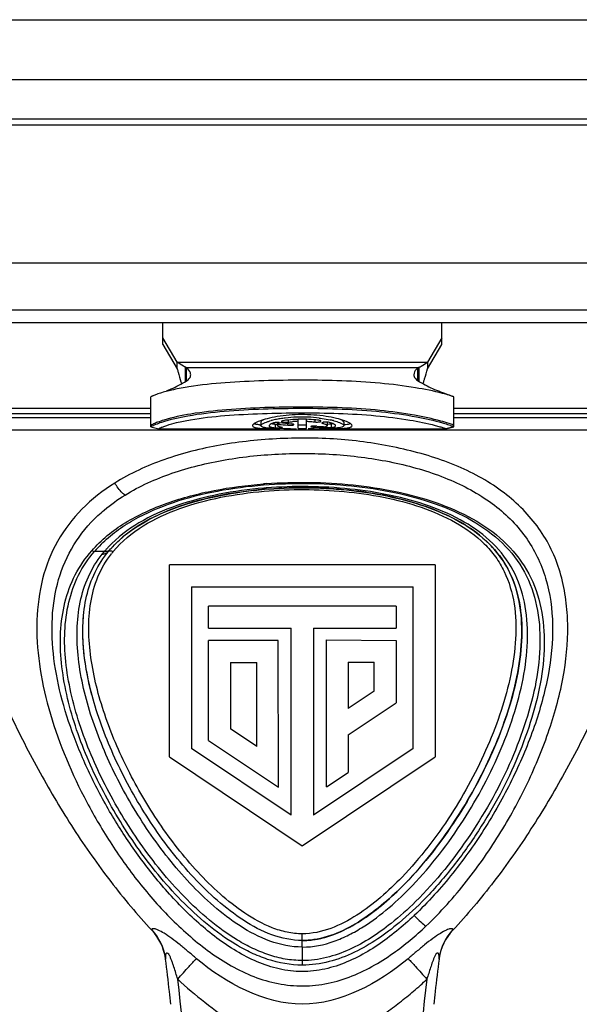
# Model space of a CAD drawing. Header units: millimetres. Extents: x 0 to 420, y 0 to 297.
# Tile 16 of 212: x 116 to 123, y 58 to 70. Entities that reach past the tile are written whole.
import ezdxf

# ---------------------------------------------------------------- set-up
doc = ezdxf.new("R2010")
doc.units = ezdxf.units.MM
doc.header["$LTSCALE"] = 23.1
doc.layers.get('0').update_dxf_attribs({"linetype": 'CONTINUOUS'})
doc.layers.add('DIM_PILOTEES', color=7, linetype='CONTINUOUS')
doc.styles.get("Standard").update_dxf_attribs({"font": 'txt', "width": 0.7})
doc.dimstyles.new('DIMSTYLE_1', dxfattribs={"dimtxt": 2.5, "dimasz": 3.5, "dimexe": 2, "dimexo": 0, "dimtad": 1, "dimlfac": 2, "dimdsep": 46, "dimtxsty": 'Standard', "dimblk": '_FILLED', "dimblk1": '_FILLED', "dimblk2": '_FILLED', "dimcen": 0.09, "dimazin": 2, "dimtp": 0.5, "dimtm": 0.5, "dimtfac": 1, "dimtofl": 0, "dimtmove": 0, "dimatfit": 3, "dimldrblk": '_FILLED', "dimfxl": 0, "dimtolj": 1, "dimarcsym": 0})

# ---------------------------------------------------------------- blocks, each defined once
blk = doc.blocks.new('_FILLED')
at = {"color": 0, "linetype": 'ByBlock'}
blk.add_solid([(0, 0), (-1, 0.1429), (-1, -0.1429)], dxfattribs=at)
blk = doc.blocks.new('*D1')
at = {"layer": 'DIM_PILOTEES', "color": 2, "linetype": 'Continuous'}
for p, q in [((43.519, 68.932), (43.519, 35.694)), ((200.519, 68.932), (200.519, 35.694)), ((43.519, 37.694), (122.019, 37.694)), ((200.519, 37.694), (122.019, 37.694))]:
    blk.add_line(p, q, dxfattribs=at)
at = {"layer": 'DIM_PILOTEES', "color": 2, "linetype": 'Continuous', "xscale": 3.5, "yscale": 3.5, "zscale": 3.5, "rotation": 180}
blk.add_blockref('_FILLED', (43.519, 37.694), dxfattribs=at)
at = {"layer": 'DIM_PILOTEES', "color": 2, "linetype": 'Continuous', "xscale": 3.5, "yscale": 3.5, "zscale": 3.5}
blk.add_blockref('_FILLED', (200.519, 37.694), dxfattribs=at)
at = {"layer": 'DIM_PILOTEES', "color": 2, "linetype": 'Continuous', "insert": (122.019, 40.819), "char_height": 2.5, "width": 7.76786, "attachment_point": 2, "line_spacing_factor": 0.9}
blk.add_mtext('{\\ftxt;\\W0.0001;\\H0.0001;\\~}{\\ftxt;\\W2.0714285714;\\H2.5; }{\\ftxt;\\W0.0001;\\H0.0001;\\~}', dxfattribs=at)

msp = doc.modelspace()

# ---------------------------------------------------------------- linework, layer by layer
at = {"color": 7, "linetype": 'Continuous'}
for p, q in [((44.519, 69.9305), (199.519, 69.9305)), ((44.519, 69.1805), (199.519, 69.1805)), ((127.094, 68.6805), (111.594, 68.6805)), ((126.9138, 68.6068), (111.7741, 68.6068)), ((111.744, 66.8805), (126.944, 66.8805)), ((111.8618, 66.2913), (126.8261, 66.2913)), ((112.0579, 66.1305), (126.63, 66.1305)), ((117.594, 65.8564), (117.594, 66.1305)), ((121.094, 65.8564), (121.094, 66.1305)), ((117.7747, 65.6334), (117.594, 65.9396)), ((117.594, 65.8564), (117.7747, 65.5502)), ((121.094, 65.9396), (120.9133, 65.6334)), ((120.9133, 65.5502), (121.094, 65.8564)), ((117.7747, 65.6334), (120.9133, 65.6334)), ((117.7747, 65.5502), (117.7747, 65.6334)), ((120.9133, 65.6334), (120.9133, 65.5502)), ((117.877, 65.3906), (117.877, 65.5706)), ((117.8924, 65.5644), (117.877, 65.5706)), ((120.7955, 65.5644), (117.8924, 65.5644)), ((117.8924, 65.4004), (117.8924, 65.5644)), ((120.811, 65.5706), (120.7955, 65.5644)), ((120.7955, 65.4004), (120.7955, 65.5644)), ((120.811, 65.3906), (120.811, 65.5706)), ((117.8307, 65.364), (117.8288, 65.3687)), ((117.444, 64.8235), (117.444, 65.1985)), ((121.244, 64.8235), (121.244, 65.1985)), ((114.5721, 65.0573), (117.444, 65.0574)), ((117.444, 64.986), (114.6221, 64.986)), ((121.244, 65.0574), (124.1159, 65.0574)), ((124.0659, 64.986), (121.244, 64.986)), ((114.6614, 64.9392), (117.444, 64.9392)), ((118.8231, 64.8798), (118.8231, 64.8368)), ((119.0027, 64.8534), (119.0027, 64.8108)), ((119.0118, 64.8526), (119.0027, 64.8534)), ((119.0315, 64.8753), (119.0315, 64.8368)), ((119.0455, 64.8509), (119.0511, 64.8536)), ((119.0511, 64.8753), (119.0511, 64.8536)), ((119.1544, 64.88), (119.1647, 64.8811)), ((119.1605, 64.8435), (119.1605, 64.8636)), ((119.1647, 64.9077), (119.1647, 64.8811)), ((119.2919, 64.8029), (119.2919, 64.9167)), ((119.3961, 64.8029), (119.3961, 64.9168)), ((119.5002, 64.9102), (119.5002, 64.8842)), ((119.5971, 64.8669), (119.6, 64.866)), ((119.6, 64.8775), (119.6, 64.866)), ((119.6565, 64.8798), (119.6565, 64.8368)), ((119.7048, 64.856), (119.7048, 64.8133)), ((119.7315, 64.8612), (119.7216, 64.8589)), ((119.8648, 64.8798), (119.8648, 64.8368)), ((121.244, 64.9392), (124.0266, 64.9392)), ((114.7198, 64.7832), (123.9682, 64.7832)), ((117.444, 64.8235), (117.544, 64.7985)), ((117.4441, 64.8234), (117.5441, 64.7984)), ((117.4618, 64.8342), (117.4758, 64.8409)), ((117.5441, 64.7984), (117.544, 64.7985)), ((117.5442, 64.7984), (117.5441, 64.7984)), ((117.5442, 64.7984), (119.053, 64.7984)), ((119.4501, 64.7986), (119.4184, 64.7986)), ((119.4921, 64.7988), (119.4501, 64.7986)), ((119.4758, 64.8307), (119.4758, 64.8202)), ((119.6337, 64.8117), (119.6337, 64.8232)), ((119.635, 64.7984), (121.1438, 64.7984)), ((121.1439, 64.7984), (121.1438, 64.7984)), ((121.1439, 64.7984), (121.2439, 64.8234)), ((121.144, 64.7985), (121.1439, 64.7984)), ((121.244, 64.8235), (121.144, 64.7985)), ((116.8615, 63.2596), (116.7364, 63.2592)), ((116.8341, 63.2262), (116.8615, 63.2596)), ((116.9129, 63.2598), (116.9391, 63.2903)), ((121.0112, 63.0905), (117.6767, 63.0905)), ((117.6768, 60.682), (117.6767, 63.0905)), ((121.0112, 63.0905), (121.0113, 60.682)), ((117.9522, 62.815), (120.7357, 62.815)), ((117.9522, 62.815), (117.9523, 60.788)), ((120.7358, 60.788), (120.7357, 62.815)), ((120.5211, 62.574), (118.1671, 62.574)), ((118.1671, 62.2983), (118.1671, 62.574)), ((120.5211, 62.574), (120.5211, 62.2985)), ((118.1671, 62.2983), (119.2038, 62.2983)), ((119.2038, 59.9509), (119.2038, 62.2983)), ((119.4845, 62.2985), (120.5211, 62.2985)), ((119.4845, 62.2985), (119.4845, 59.9511)), ((119.0404, 62.1433), (118.1671, 62.1433)), ((118.1671, 60.8887), (118.1671, 62.1433)), ((119.047, 60.3002), (119.0404, 62.1433)), ((119.6479, 62.1485), (120.5211, 62.1433)), ((119.6479, 60.3054), (119.6479, 62.1485)), ((120.5211, 62.1433), (120.5211, 61.3615)), ((118.4438, 61.8678), (118.4411, 61.0345)), ((118.4438, 61.8678), (118.7714, 61.8678)), ((118.7714, 60.8136), (118.7714, 61.8678)), ((119.9179, 61.8704), (120.2455, 61.8704)), ((119.9179, 61.8704), (119.9179, 61.2877)), ((120.2455, 61.5068), (120.2455, 61.8704)), ((120.2455, 61.5068), (119.9179, 61.2877)), ((119.9179, 60.958), (120.5211, 61.3615)), ((118.7714, 60.8136), (118.4411, 61.0345)), ((119.9179, 60.958), (119.9179, 60.486)), ((119.2038, 59.9509), (117.9523, 60.788)), ((118.1671, 60.8887), (119.047, 60.3002)), ((120.7358, 60.788), (119.4845, 59.9511)), ((117.6768, 60.682), (119.344, 59.5668)), ((119.344, 59.5668), (121.0113, 60.682)), ((119.6479, 60.3054), (119.9179, 60.486)), ((120.6636, 59.124), (120.66, 59.1204)), ((120.6636, 59.124), (120.6601, 59.1203)), ((117.4556, 58.5144), (117.4575, 58.5059)), ((119.344, 58.2952), (119.344, 58.462)), ((121.2305, 58.5059), (121.2324, 58.5144)), ((119.344, 58.2952), (119.344, 58.0691)), ((117.6262, 58.1546), (117.6274, 58.1451)), ((117.6262, 58.1546), (117.6273, 58.1451)), ((121.0606, 58.1451), (121.0619, 58.1546)), ((121.0607, 58.1451), (121.0618, 58.1546))]:
    msp.add_line(p, q, dxfattribs=at)
for centre, radius, start, end in [((120.0081, 66.2715), 2.359, 201.99429, 202.50272), ((118.5557, 66.3227), 2.4932, 337.38832, 337.59541), ((118.7472, 66.2439), 2.2862, 337.5922, 338.01605), ((119.2056, 63.9336), 0.9992, 103.38807, 104.63864), ((119.2394, 63.7909), 1.1459, 101.74253, 103.38167), ((119.2791, 63.5995), 1.3413, 99.14801, 101.73975), ((119.3139, 63.3918), 1.5519, 96.77044, 99.19412), ((119.3384, 63.1834), 1.7617, 92.1711, 96.76448), ((119.3394, 63.5928), 1.3003, 92.0954, 95.02095), ((119.3437, 63.2693), 1.6485, 91.8064, 92.64372), ((119.344, 63.0786), 1.8667, 87.77219, 92.21991), ((119.3439, 63.2581), 1.6597, 88.58999, 91.80181), ((119.3439, 63.2527), 1.6651, 88.20342, 88.59476), ((119.347, 63.1505), 1.7947, 83.33874, 87.77997), ((119.464, 63.8592), 1.0758, 75.42692, 77.68082), ((119.6486, 64.2759), 0.6611, 69.2132, 70.24946), ((117.7943, 64.1565), 0.7549, 113.70538, 114.95255), ((118.8873, 65.662), 0.8181, 264.48838, 265.43213), ((119.1322, 68.6702), 3.8707, 268.07632, 268.95418), ((119.0454, 65.5013), 0.6922, 269.17196, 270.24446), ((119.3021, 93.0148), 28.2163, 269.78427, 269.93399), ((119.4467, 77.459), 12.6603, 270.20536, 270.5185), ((119.5062, 71.3493), 6.5503, 270.48232, 271.05258), ((119.5656, 68.2877), 3.4881, 270.99972, 271.97393), ((119.6531, 65.2253), 0.414, 267.30316, 267.67324), ((119.6563, 65.3047), 0.4935, 267.68307, 268.44162), ((120.7183, 63.4765), 1.4471, 70.52437, 70.64149), ((119.3302, 58.5324), 5.5249, 94.96925, 95.12081), ((119.3332, 58.486), 5.5714, 94.83396, 94.95926), ((119.3312, 58.5208), 5.5366, 94.84399, 94.96927), ((119.3322, 58.0715), 6.0541, 94.17714, 94.50745), ((119.3286, 58.4656), 5.6071, 94.48419, 94.77379), ((119.3357, 58.4565), 5.601, 94.23667, 94.83372), ((119.3335, 58.4934), 5.5641, 94.24254, 94.8436), ((117.9854, 62.1877), 1.6456, 135.09885, 139.3728), ((117.9869, 62.303), 1.477, 138.26518, 139.63573), ((118.0076, 62.2845), 1.5048, 136.74306, 138.26462), ((117.9257, 62.4692), 1.238, 140.47844, 142.10842), ((117.4615, 62.1921), 4.4348, 316.2245, 316.53207), ((116.987, 58.0712), 0.6446, 7.43742, 43.40525), ((116.9828, 58.0614), 0.65, 8.24562, 43.12042), ((121.7011, 58.0712), 0.6446, 136.59494, 172.56201), ((121.7052, 58.0614), 0.65, 136.87973, 171.7546), ((119.343, 59.3675), 0.9897, 270.05647, 276.40495), ((119.3373, 59.4268), 1.0493, 276.35686, 278.45289), ((116.9963, 58.0631), 0.6364, 7.40401, 8.26759), ((91.8033, 54.7914), 26.041, 6.49719, 7.39937), ((146.8837, 54.7916), 26.0399, 172.60081, 173.50302), ((121.6917, 58.0631), 0.6364, 171.73263, 172.59618), ((92.4069, 54.7964), 25.5623, 1.94835, 6.95845), ((146.297, 54.7952), 25.5783, 173.0453, 178.0502), ((91.8009, 54.7911), 26.0433, 6.14193, 6.49722), ((146.887, 54.7912), 26.0433, 173.50298, 173.8584)]:
    msp.add_arc(centre, radius, start, end, dxfattribs=at)
for centre, start_param, end_param in [((120.1978, 68.7984), -1.7370808, -1.7210918), ((120.4062, 68.7984), -1.767185, -1.7439433), ((120.1978, 68.7984), -1.675202, -1.6523167), ((120.4062, 68.7984), -1.6979072, -1.6820654)]:
    msp.add_ellipse(centre, major_axis=(6.9282, 0), ratio=0.5773503, start_param=start_param, end_param=end_param, dxfattribs=at)
for points, knots in [([(117.877, 65.5706), (117.8683, 65.5743), (117.8321, 65.5918), (117.7992, 65.6151), (117.7747, 65.6334)], [0, 0, 0, 0, 0.2357856, 1, 1, 1, 1]), ([(120.811, 65.5706), (120.8197, 65.5743), (120.8558, 65.5918), (120.8887, 65.6151), (120.9133, 65.6334)], [0, 0, 0, 0, 0.2357862, 1, 1, 1, 1]), ([(117.7747, 65.5502), (117.7785, 65.536), (117.7932, 65.4818), (117.8086, 65.4277), (117.8209, 65.3881)], [0, 0, 0, 0, 0.2615003, 1, 1, 1, 1]), ([(117.8875, 65.3968), (117.9034, 65.4065), (117.931, 65.4274), (117.944, 65.4613), (117.944, 65.4762)], [0, 0, 0, 0, 0.5543014, 1, 1, 1, 1]), ([(117.944, 65.4762), (117.944, 65.4836), (117.9381, 65.5183), (117.9132, 65.5465), (117.8924, 65.5644)], [0, 0, 0, 0, 0.2110204, 1, 1, 1, 1]), ([(120.7955, 65.5644), (120.7876, 65.5576), (120.763, 65.5339), (120.744, 65.5004), (120.744, 65.4762)], [0, 0, 0, 0, 0.301582, 1, 1, 1, 1]), ([(120.744, 65.4762), (120.744, 65.4613), (120.7569, 65.4274), (120.7845, 65.4065), (120.8005, 65.3968)], [0, 0, 0, 0, 0.4456986, 1, 1, 1, 1]), ([(120.8671, 65.3881), (120.871, 65.4008), (120.8872, 65.4546), (120.9021, 65.5088), (120.9133, 65.5502)], [0, 0, 0, 0, 0.2367135, 1, 1, 1, 1]), ([(121.1028, 65.2421), (120.9909, 65.2712), (120.7309, 65.323), (120.3087, 65.3754), (119.8365, 65.4027), (119.3498, 65.4095), (118.8622, 65.4031), (118.3855, 65.3796), (118.0071, 65.3414), (117.7415, 65.2934), (117.6279, 65.2651), (117.579, 65.2504)], [0, 0, 0, 0, 0.0977356, 0.2238884, 0.3595693, 0.4975106, 0.6354955, 0.771925, 0.9010896, 0.9567878, 1, 1, 1, 1]), ([(117.6366, 65.2732), (117.6577, 65.2812), (117.7442, 65.3163), (117.827, 65.36), (117.8875, 65.3968)], [0, 0, 0, 0, 0.2417347, 1, 1, 1, 1]), ([(120.8005, 65.3968), (120.8211, 65.3843), (120.9018, 65.3374), (120.9866, 65.2976), (121.0513, 65.2732)], [0, 0, 0, 0, 0.2588709, 1, 1, 1, 1]), ([(117.579, 65.2504), (117.5577, 65.244), (117.5284, 65.2346), (117.4936, 65.2215), (117.475, 65.2141), (117.4616, 65.2079), (117.4517, 65.2036), (117.4473, 65.2004), (117.444, 65.1992), (117.444, 65.1985)], [0, 0, 0, 0, 0.4611728, 0.6341913, 0.7708043, 0.8732038, 0.943868, 0.98529, 1, 1, 1, 1]), ([(121.0513, 65.2732), (121.0684, 65.2668), (121.1214, 65.2466), (121.174, 65.2255), (121.2097, 65.2112)], [0, 0, 0, 0, 0.3214378, 1, 1, 1, 1]), ([(121.2089, 65.2116), (121.2023, 65.2137), (121.1672, 65.2248), (121.1317, 65.2346), (121.1028, 65.2421)], [0, 0, 0, 0, 0.1874914, 1, 1, 1, 1]), ([(121.244, 65.1985), (121.244, 65.1987), (121.243, 65.1991), (121.2417, 65.1999), (121.2389, 65.201), (121.2332, 65.2033), (121.223, 65.2069), (121.2142, 65.2099), (121.2089, 65.2116)], [0, 0, 0, 0, 0.0177699, 0.0642328, 0.1407353, 0.2481744, 0.5586344, 1, 1, 1, 1]), ([(117.58, 64.8814), (117.6872, 64.917), (117.9478, 64.9748), (118.3747, 65.0239), (118.8569, 65.0505), (119.5148, 65.0599), (120.1589, 65.0415), (120.7419, 64.9598), (120.9958, 64.9028), (121.1027, 64.872)], [0, 0, 0, 0, 0.095412, 0.2245558, 0.3628601, 0.5031544, 0.7805711, 0.9059768, 1, 1, 1, 1]), ([(121.0818, 64.8949), (120.9733, 64.9249), (120.7202, 64.9795), (120.3064, 65.0355), (119.8406, 65.0653), (119.3582, 65.0731), (118.8747, 65.0661), (118.4027, 65.0414), (117.9785, 64.9951), (117.7164, 64.9409), (117.6056, 64.9066)], [0, 0, 0, 0, 0.0963844, 0.2214704, 0.3573864, 0.4959759, 0.6346557, 0.7715722, 0.9006606, 1, 1, 1, 1]), ([(117.6439, 64.8409), (117.6842, 64.8544), (117.7823, 64.8815), (118.0246, 64.9293), (118.3842, 64.9682), (118.8449, 64.9928), (119.3204, 65.0002), (119.7955, 64.9942), (120.2544, 64.9685), (120.6595, 64.9181), (120.9066, 64.8686), (121.0109, 64.8409)], [0, 0, 0, 0, 0.0376194, 0.0898778, 0.2183853, 0.3571372, 0.4980813, 0.6390673, 0.7774239, 0.9045083, 1, 1, 1, 1]), ([(117.6056, 64.9066), (117.5797, 64.8985), (117.537, 64.8841), (117.4897, 64.8651), (117.4648, 64.8531), (117.4543, 64.8472), (117.448, 64.8434), (117.4451, 64.8414), (117.444, 64.841)], [0, 0, 0, 0, 0.4655151, 0.7740644, 0.8729061, 0.9397914, 0.9803514, 1, 1, 1, 1]), ([(117.4908, 64.8476), (117.4965, 64.8502), (117.5258, 64.8626), (117.5558, 64.8734), (117.58, 64.8814)], [0, 0, 0, 0, 0.1969983, 1, 1, 1, 1]), ([(118.8051, 64.8941), (118.783, 64.8857), (118.754, 64.8734), (118.7256, 64.8524), (118.719, 64.8414), (118.719, 64.8368)], [0, 0, 0, 0, 0.6684807, 0.8715643, 1, 1, 1, 1]), ([(118.7701, 64.8527), (118.7669, 64.8533), (118.756, 64.8554), (118.7452, 64.8583), (118.7379, 64.8613)], [0, 0, 0, 0, 0.2898792, 1, 1, 1, 1]), ([(119.872, 64.8981), (119.839, 64.91), (119.763, 64.9315), (119.5841, 64.9662), (119.3342, 64.9834), (119.0855, 64.9639), (118.9102, 64.9279), (118.8367, 64.9061), (118.8051, 64.8941)], [0, 0, 0, 0, 0.097098, 0.2183739, 0.5044573, 0.7880516, 0.9065002, 1, 1, 1, 1]), ([(118.864, 64.9137), (118.8533, 64.9087), (118.8379, 64.9012), (118.8231, 64.8861), (118.8231, 64.8798)], [0, 0, 0, 0, 0.6499087, 1, 1, 1, 1]), ([(118.8231, 64.8368), (118.8231, 64.8411), (118.8303, 64.8515), (118.8596, 64.8703), (118.8892, 64.8812), (118.9118, 64.8884)], [0, 0, 0, 0, 0.1219959, 0.3234163, 1, 1, 1, 1]), ([(118.9118, 64.8884), (118.9151, 64.8895), (118.9287, 64.8937), (118.9425, 64.8976), (118.9531, 64.9004)], [0, 0, 0, 0, 0.2355126, 1, 1, 1, 1]), ([(118.9831, 64.8716), (118.9688, 64.8667), (118.9501, 64.8596), (118.9315, 64.8468), (118.9273, 64.8398), (118.9273, 64.8368)], [0, 0, 0, 0, 0.6691325, 0.8709002, 1, 1, 1, 1]), ([(118.98, 64.8564), (118.9784, 64.8567), (118.9721, 64.8578), (118.9659, 64.859), (118.9614, 64.86)], [0, 0, 0, 0, 0.268102, 1, 1, 1, 1]), ([(119.0027, 64.8534), (119.0007, 64.8536), (118.9931, 64.8545), (118.9856, 64.8556), (118.98, 64.8564)], [0, 0, 0, 0, 0.2645921, 1, 1, 1, 1]), ([(119.0315, 64.8767), (119.0222, 64.8768), (119.0059, 64.8761), (118.9897, 64.8738), (118.9831, 64.8716)], [0, 0, 0, 0, 0.5740363, 1, 1, 1, 1]), ([(119.0543, 64.8753), (119.0525, 64.8755), (119.0449, 64.8763), (119.0373, 64.8766), (119.0315, 64.8767)], [0, 0, 0, 0, 0.2345812, 1, 1, 1, 1]), ([(119.105, 64.8997), (119.0994, 64.8988), (119.0924, 64.8975), (119.0828, 64.8928), (119.0828, 64.8902)], [0, 0, 0, 0, 0.681245, 1, 1, 1, 1]), ([(119.0828, 64.8902), (119.0828, 64.887), (119.0955, 64.8823), (119.1038, 64.8811), (119.1108, 64.8804)], [0, 0, 0, 0, 0.3114153, 1, 1, 1, 1]), ([(119.2677, 64.916), (119.2532, 64.9153), (119.1988, 64.9121), (119.1445, 64.9061), (119.105, 64.8997)], [0, 0, 0, 0, 0.2652546, 1, 1, 1, 1]), ([(119.1108, 64.8804), (119.1125, 64.8802), (119.1197, 64.8795), (119.1269, 64.8792), (119.1324, 64.8792)], [0, 0, 0, 0, 0.2376223, 1, 1, 1, 1]), ([(119.1647, 64.8811), (119.1696, 64.8818), (119.1898, 64.8846), (119.2101, 64.8867), (119.2256, 64.8881)], [0, 0, 0, 0, 0.2384223, 1, 1, 1, 1]), ([(119.2386, 64.8506), (119.2386, 64.8515), (119.2359, 64.8536), (119.2275, 64.8563), (119.219, 64.8576), (119.2126, 64.8582)], [0, 0, 0, 0, 0.1023336, 0.3031529, 1, 1, 1, 1]), ([(119.5523, 64.9042), (119.5401, 64.9059), (119.4882, 64.9122), (119.436, 64.9157), (119.3961, 64.9169)], [0, 0, 0, 0, 0.2360431, 1, 1, 1, 1]), ([(119.3961, 64.8922), (119.4051, 64.8919), (119.4399, 64.8902), (119.4746, 64.8873), (119.5002, 64.8842)], [0, 0, 0, 0, 0.2609485, 1, 1, 1, 1]), ([(119.5002, 64.8842), (119.5079, 64.8832), (119.5237, 64.8824), (119.5462, 64.8831), (119.5639, 64.8858), (119.5744, 64.8888), (119.5771, 64.8915)], [0, 0, 0, 0, 0.2993419, 0.6059191, 0.8542413, 1, 1, 1, 1]), ([(119.5663, 64.9015), (119.5652, 64.9018), (119.5606, 64.9029), (119.556, 64.9037), (119.5523, 64.9042)], [0, 0, 0, 0, 0.2235068, 1, 1, 1, 1]), ([(119.5552, 64.9331), (119.5676, 64.9316), (119.614, 64.9256), (119.6601, 64.9176), (119.6935, 64.9102)], [0, 0, 0, 0, 0.267938, 1, 1, 1, 1]), ([(119.5784, 64.8939), (119.5784, 64.8956), (119.5738, 64.8994), (119.5694, 64.9006), (119.5663, 64.9015)], [0, 0, 0, 0, 0.3439911, 1, 1, 1, 1]), ([(119.5906, 64.8717), (119.5906, 64.8713), (119.5917, 64.8685), (119.5949, 64.8676), (119.5971, 64.8669)], [0, 0, 0, 0, 0.1586481, 1, 1, 1, 1]), ([(119.6853, 64.8776), (119.6779, 64.8797), (119.6607, 64.8819), (119.6345, 64.8827), (119.6112, 64.8802), (119.5968, 64.8775), (119.5925, 64.8744)], [0, 0, 0, 0, 0.2437224, 0.5521032, 0.831256, 1, 1, 1, 1]), ([(119.6, 64.866), (119.6029, 64.8652), (119.6134, 64.8623), (119.6237, 64.859), (119.631, 64.8561)], [0, 0, 0, 0, 0.2803855, 1, 1, 1, 1]), ([(119.631, 64.8561), (119.632, 64.8557), (119.6357, 64.8541), (119.6394, 64.8524), (119.642, 64.8511)], [0, 0, 0, 0, 0.2715286, 1, 1, 1, 1]), ([(119.7048, 64.856), (119.7023, 64.8556), (119.6884, 64.8541), (119.6745, 64.8538), (119.6631, 64.8538)], [0, 0, 0, 0, 0.1846466, 1, 1, 1, 1]), ([(119.7606, 64.8368), (119.7606, 64.8404), (119.7545, 64.8489), (119.7295, 64.8637), (119.7045, 64.8721), (119.6853, 64.8776)], [0, 0, 0, 0, 0.119941, 0.320346, 1, 1, 1, 1]), ([(119.7216, 64.8589), (119.7203, 64.8587), (119.7147, 64.8576), (119.7091, 64.8566), (119.7048, 64.856)], [0, 0, 0, 0, 0.2351033, 1, 1, 1, 1]), ([(119.7347, 64.9004), (119.7383, 64.8994), (119.7522, 64.8957), (119.766, 64.8917), (119.7761, 64.8884)], [0, 0, 0, 0, 0.2643189, 1, 1, 1, 1]), ([(119.7761, 64.8884), (119.7987, 64.8812), (119.8283, 64.8703), (119.8576, 64.8515), (119.8648, 64.8411), (119.8648, 64.8368)], [0, 0, 0, 0, 0.6766119, 0.8780197, 1, 1, 1, 1]), ([(119.8648, 64.8798), (119.8648, 64.8861), (119.8501, 64.9011), (119.8347, 64.9087), (119.824, 64.9136)], [0, 0, 0, 0, 0.3502431, 1, 1, 1, 1]), ([(119.969, 64.8368), (119.969, 64.8414), (119.9624, 64.8524), (119.9341, 64.8733), (119.9053, 64.8856), (119.8832, 64.894)], [0, 0, 0, 0, 0.1285665, 0.3316635, 1, 1, 1, 1]), ([(119.9501, 64.8613), (119.9479, 64.8604), (119.9374, 64.8566), (119.9264, 64.8543), (119.9178, 64.8527)], [0, 0, 0, 0, 0.2104986, 1, 1, 1, 1]), ([(121.2352, 64.845), (121.2188, 64.8522), (121.1679, 64.87), (121.1164, 64.8853), (121.0818, 64.8949)], [0, 0, 0, 0, 0.3326353, 1, 1, 1, 1]), ([(121.1027, 64.872), (121.1124, 64.8692), (121.1443, 64.8598), (121.176, 64.8495), (121.1979, 64.8418)], [0, 0, 0, 0, 0.3011867, 1, 1, 1, 1]), ([(114.7198, 64.7832), (114.7232, 64.6067), (114.746, 64.2656), (114.8236, 63.7723), (114.9266, 63.3077), (115.085, 62.7215), (115.3224, 62.0241), (115.6604, 61.2305), (116.0432, 60.4828), (116.4639, 59.7751), (116.93, 59.1117), (117.2753, 58.7004), (117.4575, 58.5059)], [0, 0, 0, 0, 0.0759553, 0.1468418, 0.2147054, 0.2806206, 0.4080982, 0.531323, 0.6514609, 0.7693225, 0.8853106, 1, 1, 1, 1]), ([(117.444, 64.8235), (117.444, 64.824), (117.4459, 64.825), (117.4487, 64.8273), (117.4546, 64.8304), (117.4591, 64.8328), (117.4618, 64.8342)], [0, 0, 0, 0, 0.0702821, 0.2553459, 0.5624969, 1, 1, 1, 1]), ([(117.544, 64.7985), (117.544, 64.7991), (117.5468, 64.8), (117.55, 64.8025), (117.557, 64.8062), (117.5665, 64.8112), (117.58, 64.8171), (117.606, 64.8277), (117.6279, 64.8355), (117.6439, 64.8409)], [0, 0, 0, 0, 0.0169875, 0.0605786, 0.1286494, 0.2263137, 0.36053, 0.5337111, 1, 1, 1, 1]), ([(118.719, 64.8368), (118.719, 64.8315), (118.7267, 64.8232), (118.74, 64.8174), (118.7635, 64.8105), (118.8031, 64.8051), (118.8376, 64.8026), (118.8574, 64.8017)], [0, 0, 0, 0, 0.1077319, 0.1913162, 0.3004259, 0.5982878, 1, 1, 1, 1]), ([(118.8087, 64.8476), (118.8052, 64.848), (118.7922, 64.8493), (118.7794, 64.8511), (118.7701, 64.8527)], [0, 0, 0, 0, 0.2737708, 1, 1, 1, 1]), ([(118.9059, 64.8076), (118.894, 64.8089), (118.8725, 64.8119), (118.8455, 64.8175), (118.8231, 64.8277), (118.8231, 64.8368)], [0, 0, 0, 0, 0.3990877, 0.6956676, 1, 1, 1, 1]), ([(118.8574, 64.8017), (118.8701, 64.801), (118.9278, 64.7988), (118.9856, 64.7985), (119.0307, 64.7984)], [0, 0, 0, 0, 0.2193788, 1, 1, 1, 1]), ([(119.0023, 64.8016), (118.9933, 64.8019), (118.9611, 64.8032), (118.929, 64.8052), (118.9059, 64.8076)], [0, 0, 0, 0, 0.2798534, 1, 1, 1, 1]), ([(118.9273, 64.8368), (118.9273, 64.8336), (118.9334, 64.8259), (118.9491, 64.8202), (118.9729, 64.8144), (118.9918, 64.812), (119.0027, 64.8108)], [0, 0, 0, 0, 0.11589, 0.3097524, 0.604398, 1, 1, 1, 1]), ([(119.0027, 64.8108), (119.0048, 64.8105), (119.0157, 64.8096), (119.0266, 64.8093), (119.0354, 64.8092)], [0, 0, 0, 0, 0.1978696, 1, 1, 1, 1]), ([(119.0314, 64.8518), (119.0296, 64.8519), (119.0231, 64.852), (119.0166, 64.8523), (119.0118, 64.8526)], [0, 0, 0, 0, 0.2692993, 1, 1, 1, 1]), ([(119.0315, 64.8368), (119.0315, 64.8394), (119.0359, 64.8456), (119.0418, 64.8489), (119.0455, 64.8509)], [0, 0, 0, 0, 0.3762119, 1, 1, 1, 1]), ([(119.088, 64.8159), (119.0738, 64.8178), (119.0564, 64.8198), (119.0315, 64.8306), (119.0315, 64.8368)], [0, 0, 0, 0, 0.6967028, 1, 1, 1, 1]), ([(119.0483, 64.8091), (119.0515, 64.8091), (119.063, 64.8092), (119.0745, 64.8096), (119.0828, 64.8103)], [0, 0, 0, 0, 0.277578, 1, 1, 1, 1]), ([(119.1958, 64.7988), (119.1841, 64.7988), (119.1394, 64.799), (119.0946, 64.7995), (119.0616, 64.8001)], [0, 0, 0, 0, 0.2616967, 1, 1, 1, 1]), ([(119.0828, 64.8103), (119.0842, 64.8104), (119.0884, 64.8108), (119.0927, 64.8112), (119.0955, 64.8121)], [0, 0, 0, 0, 0.329409, 1, 1, 1, 1]), ([(119.0974, 64.8132), (119.0974, 64.8141), (119.0928, 64.815), (119.0903, 64.8156), (119.088, 64.8159)], [0, 0, 0, 0, 0.2766339, 1, 1, 1, 1]), ([(119.0955, 64.8121), (119.096, 64.8122), (119.0967, 64.8124), (119.0974, 64.813), (119.0974, 64.8132)], [0, 0, 0, 0, 0.6660923, 1, 1, 1, 1]), ([(119.1605, 64.8435), (119.1682, 64.8428), (119.184, 64.8422), (119.2063, 64.8427), (119.224, 64.8448), (119.2344, 64.8466), (119.2374, 64.8488)], [0, 0, 0, 0, 0.3008276, 0.6090536, 0.8583118, 1, 1, 1, 1]), ([(119.2374, 64.8488), (119.2377, 64.8491), (119.2383, 64.8496), (119.2386, 64.8503), (119.2386, 64.8506)], [0, 0, 0, 0, 0.570705, 1, 1, 1, 1]), ([(119.3961, 64.8454), (119.3961, 64.845), (119.3941, 64.8449), (119.3917, 64.8444), (119.3866, 64.8441), (119.3774, 64.8436), (119.3629, 64.8434), (119.344, 64.8432), (119.3251, 64.8434), (119.3105, 64.8436), (119.3013, 64.8441), (119.2963, 64.8444), (119.2939, 64.8449), (119.2919, 64.845), (119.2919, 64.8454)], [0, 0, 0, 0, 0.0106722, 0.0393503, 0.0855119, 0.1474536, 0.3091793, 0.4999958, 0.6908117, 0.8525356, 0.9144798, 0.9606442, 0.9893259, 1, 1, 1, 1]), ([(119.2919, 64.8029), (119.2919, 64.8025), (119.2939, 64.8023), (119.2963, 64.8018), (119.3013, 64.8016), (119.3105, 64.8011), (119.3251, 64.8008), (119.344, 64.8007), (119.3629, 64.8008), (119.3774, 64.8011), (119.3866, 64.8016), (119.3917, 64.8018), (119.3941, 64.8023), (119.3961, 64.8025), (119.3961, 64.8029)], [0, 0, 0, 0, 0.0106672, 0.0393596, 0.0854992, 0.1473884, 0.3091151, 0.4999667, 0.6908164, 0.8525634, 0.9144884, 0.9606456, 0.9893361, 1, 1, 1, 1]), ([(119.5279, 64.8307), (119.5192, 64.8313), (119.5018, 64.8318), (119.4807, 64.8312), (119.4658, 64.8298), (119.4574, 64.8285), (119.4528, 64.8274), (119.4497, 64.826), (119.4497, 64.8252)], [0, 0, 0, 0, 0.3301845, 0.6598191, 0.7964197, 0.901828, 0.9699785, 1, 1, 1, 1]), ([(119.4497, 64.8252), (119.4497, 64.8244), (119.4528, 64.823), (119.4575, 64.822), (119.4659, 64.8209), (119.4722, 64.8204), (119.4758, 64.8202)], [0, 0, 0, 0, 0.0877565, 0.2870342, 0.5971671, 1, 1, 1, 1]), ([(119.6565, 64.8368), (119.6565, 64.8339), (119.6497, 64.8269), (119.642, 64.8247), (119.6369, 64.8232)], [0, 0, 0, 0, 0.355635, 1, 1, 1, 1]), ([(119.642, 64.8511), (119.6435, 64.8503), (119.6482, 64.8477), (119.6527, 64.8445), (119.6548, 64.8414)], [0, 0, 0, 0, 0.3117866, 1, 1, 1, 1]), ([(119.7048, 64.8133), (119.696, 64.812), (119.6752, 64.8112), (119.6546, 64.811), (119.6429, 64.8114)], [0, 0, 0, 0, 0.4329181, 1, 1, 1, 1]), ([(119.6572, 64.7984), (119.6733, 64.7985), (119.7311, 64.7987), (119.7889, 64.7996), (119.8306, 64.8017)], [0, 0, 0, 0, 0.2782345, 1, 1, 1, 1]), ([(119.7642, 64.806), (119.7583, 64.8055), (119.7322, 64.8035), (119.706, 64.8023), (119.6858, 64.8016)], [0, 0, 0, 0, 0.2271402, 1, 1, 1, 1]), ([(119.7048, 64.8133), (119.7129, 64.8145), (119.7274, 64.8172), (119.7461, 64.8222), (119.7606, 64.8303), (119.7606, 64.8368)], [0, 0, 0, 0, 0.3931198, 0.6866892, 1, 1, 1, 1]), ([(119.8648, 64.8368), (119.8648, 64.8327), (119.8594, 64.8262), (119.8496, 64.8212), (119.8327, 64.8152), (119.8038, 64.8099), (119.7786, 64.8072), (119.7642, 64.806)], [0, 0, 0, 0, 0.1128899, 0.1974188, 0.3064106, 0.6019726, 1, 1, 1, 1]), ([(119.8306, 64.8017), (119.8504, 64.8026), (119.8849, 64.8051), (119.9245, 64.8105), (119.9479, 64.8174), (119.9613, 64.8232), (119.969, 64.8315), (119.969, 64.8368)], [0, 0, 0, 0, 0.401708, 0.6995614, 0.8086696, 0.8922555, 1, 1, 1, 1]), ([(119.9178, 64.8527), (119.9141, 64.8521), (119.8976, 64.8494), (119.881, 64.8477), (119.868, 64.8466)], [0, 0, 0, 0, 0.2213085, 1, 1, 1, 1]), ([(121.0109, 64.8409), (121.031, 64.8355), (121.059, 64.8277), (121.093, 64.8174), (121.1115, 64.8114), (121.1253, 64.8064), (121.1341, 64.8029), (121.139, 64.8008), (121.1417, 64.7998), (121.1429, 64.7991), (121.144, 64.7987), (121.144, 64.7985)], [0, 0, 0, 0, 0.448049, 0.6228791, 0.7619636, 0.8657142, 0.9374248, 0.9631897, 0.9826223, 0.9950817, 1, 1, 1, 1]), ([(121.2007, 64.8408), (121.21, 64.8376), (121.2239, 64.8325), (121.2377, 64.8272), (121.2421, 64.8248)], [0, 0, 0, 0, 0.6662125, 1, 1, 1, 1]), ([(123.9682, 64.7832), (123.9648, 64.6067), (123.942, 64.2656), (123.8644, 63.7723), (123.7614, 63.3077), (123.603, 62.7215), (123.3656, 62.0241), (123.0276, 61.2306), (122.6448, 60.4828), (122.2241, 59.7751), (121.758, 59.1117), (121.4127, 58.7004), (121.2305, 58.5059)], [0, 0, 0, 0, 0.0759554, 0.1468418, 0.2147054, 0.2806206, 0.4080982, 0.531323, 0.6514609, 0.7693225, 0.8853106, 1, 1, 1, 1]), ([(121.2421, 64.8248), (121.2426, 64.8246), (121.2431, 64.8242), (121.244, 64.8237), (121.244, 64.8235)], [0, 0, 0, 0, 0.7155568, 1, 1, 1, 1]), ([(120.8954, 58.5589), (121.0793, 58.7331), (121.4168, 59.111), (121.8462, 59.7304), (122.1984, 60.3837), (122.4691, 61.056), (122.6456, 61.7329), (122.6909, 62.2979), (122.6453, 62.7294), (122.5746, 63.0355), (122.4595, 63.3235), (122.2945, 63.5843), (122.0895, 63.8192), (121.7584, 64.0987), (121.2529, 64.3711), (120.5657, 64.5692), (119.8279, 64.682), (119.068, 64.6881), (118.32, 64.6122), (117.6164, 64.4356), (117.1846, 64.2384), (116.9917, 64.1177)], [0, 0, 0, 0, 0.067313, 0.1340723, 0.1998883, 0.2641362, 0.326199, 0.3851976, 0.413484, 0.441217, 0.4684335, 0.4954551, 0.5228376, 0.5509694, 0.6102158, 0.6736867, 0.74023, 0.8079714, 0.8750506, 0.9395281, 1, 1, 1, 1]), ([(117.1199, 63.9668), (117.3034, 64.0799), (117.7144, 64.2637), (118.3827, 64.4258), (119.0928, 64.4979), (119.8135, 64.4851), (120.5147, 64.3865), (121.165, 64.1942), (121.7306, 63.8933), (122.168, 63.4665), (122.4285, 62.9259), (122.508, 62.3216), (122.4428, 61.69), (122.2654, 61.05), (121.9983, 60.4158), (121.6556, 59.7996), (121.2438, 59.2145), (120.9225, 58.8567), (120.748, 58.6914)], [0, 0, 0, 0, 0.0604457, 0.1249869, 0.1921474, 0.2600138, 0.3266019, 0.390082, 0.4492531, 0.5045043, 0.5584289, 0.6141887, 0.6732237, 0.7353328, 0.799745, 0.8657083, 0.9326249, 1, 1, 1, 1]), ([(116.9917, 64.1177), (116.8419, 64.0258), (116.57, 63.8084), (116.2525, 63.3982), (116.0639, 62.9152), (115.9972, 62.3894), (116.0322, 61.8399), (116.1962, 61.084), (116.5011, 60.344), (116.904, 59.6406), (117.2603, 59.1307), (117.6723, 58.6586), (118.0646, 58.3085), (118.4146, 58.0755), (118.6967, 57.9324), (118.9987, 57.8356), (119.3137, 57.7973), (119.6304, 57.8229), (119.9346, 57.9124), (120.2216, 58.0452), (120.3992, 58.1586), (120.4848, 58.2194)], [0, 0, 0, 0, 0.0561244, 0.1100125, 0.1638532, 0.2196469, 0.2780329, 0.3389269, 0.4660824, 0.5315991, 0.5977498, 0.6644371, 0.7313854, 0.76495, 0.7985442, 0.8321167, 0.8657099, 0.8992876, 0.9328691, 0.9664652, 1, 1, 1, 1]), ([(117.1199, 63.9668), (117.1077, 63.9754), (117.0567, 64.018), (117.0163, 64.0726), (116.9924, 64.1179)], [0, 0, 0, 0, 0.2262203, 1, 1, 1, 1]), ([(118.859, 64.0936), (119.2253, 64.1229), (119.7781, 64.1174), (120.4963, 64.0103), (121.0062, 63.8722), (121.4709, 63.6684), (121.8647, 63.3843), (122.1516, 63.0121), (122.3053, 62.5728), (122.34, 62.1016), (122.2872, 61.6155), (122.1561, 61.1268), (121.9731, 60.6402), (121.7389, 60.1637), (121.3644, 59.5496), (121.0239, 59.1215), (120.7656, 58.867)], [0, 0, 0, 0, 0.1343178, 0.2006093, 0.2650961, 0.3268328, 0.3851651, 0.4407134, 0.4958128, 0.5527157, 0.6120878, 0.6737293, 0.7371819, 0.801846, 0.8674657, 1, 1, 1, 1]), ([(118.8913, 64.1096), (119.2537, 64.136), (119.8001, 64.1288), (120.5108, 64.0222), (121.0171, 63.8864), (121.4814, 63.6864), (121.8798, 63.4083), (122.178, 63.0428), (122.3464, 62.6075), (122.3938, 62.138), (122.3516, 61.6538), (122.2306, 61.1667), (122.0545, 60.683), (121.8305, 60.2079), (121.5595, 59.7491), (121.2478, 59.3108), (121.0129, 59.0373), (120.8877, 58.9074)], [0, 0, 0, 0, 0.1336686, 0.1996734, 0.2640314, 0.3259302, 0.3847816, 0.4410722, 0.496746, 0.5538721, 0.6132362, 0.6747198, 0.7379242, 0.802345, 0.867672, 0.9336438, 1, 1, 1, 1]), ([(116.7026, 63.2687), (116.7621, 63.3364), (116.8941, 63.4644), (117.1227, 63.6255), (117.3772, 63.7591), (117.745, 63.909), (118.24, 64.038), (118.6486, 64.0905), (118.8565, 64.1069)], [0, 0, 0, 0, 0.1143717, 0.2321501, 0.3536557, 0.4783215, 0.7354717, 1, 1, 1, 1]), ([(116.8198, 63.3493), (116.8792, 63.4089), (117.0097, 63.5209), (117.3083, 63.7097), (117.7318, 63.8919), (118.2825, 64.029), (118.6648, 64.0781), (118.859, 64.0936)], [0, 0, 0, 0, 0.1141485, 0.2322013, 0.4782592, 0.7355935, 1, 1, 1, 1]), ([(118.8619, 64.0532), (118.6737, 64.0375), (118.3037, 63.9884), (117.7731, 63.8505), (117.2944, 63.6409), (117.0227, 63.4337), (116.9117, 63.3157)], [0, 0, 0, 0, 0.2665359, 0.5254604, 0.7713471, 1, 1, 1, 1]), ([(116.9707, 63.257), (117.1815, 63.5126), (117.657, 63.7738), (118.3237, 63.9493), (118.6834, 63.9991), (118.8653, 64.0148)], [0, 0, 0, 0, 0.4782874, 0.7364277, 1, 1, 1, 1]), ([(118.8516, 64.0365), (118.6848, 64.022), (118.3546, 63.9782), (117.7299, 63.8253), (117.2815, 63.6123), (117.0499, 63.4021)], [0, 0, 0, 0, 0.2595616, 0.5150123, 1, 1, 1, 1]), ([(117.0502, 63.4025), (117.2722, 63.604), (117.7076, 63.8162), (118.3266, 63.9734), (118.6647, 64.0198), (118.8371, 64.0352)], [0, 0, 0, 0, 0.4684683, 0.7295856, 1, 1, 1, 1]), ([(118.8653, 64.0148), (119.1986, 64.0436), (119.7027, 64.0421), (120.3602, 63.9485), (120.8323, 63.8263), (121.2671, 63.6416), (121.5806, 63.4184), (121.7729, 63.1953), (121.9193, 62.9491), (122.0195, 62.5985), (122.0317, 62.1573), (121.9678, 61.7076), (121.845, 61.257), (121.6155, 60.6581), (121.2266, 59.9372), (120.8243, 59.4126), (120.5949, 59.174)], [0, 0, 0, 0, 0.1325306, 0.1982801, 0.2627949, 0.3251796, 0.3845779, 0.4132075, 0.4413492, 0.497485, 0.5552646, 0.6151282, 0.6768128, 0.7399168, 0.8689003, 1, 1, 1, 1]), ([(120.7258, 59.0683), (120.9652, 59.3182), (121.3848, 59.866), (121.7867, 60.6202), (122.017, 61.2454), (122.1342, 61.7125), (122.1843, 62.174), (122.1509, 62.6186), (122.0093, 63.0309), (121.743, 63.3804), (121.3739, 63.6479), (120.9347, 63.8416), (120.4502, 63.9733), (119.7662, 64.077), (119.2394, 64.0829), (118.8902, 64.0555)], [0, 0, 0, 0, 0.1333267, 0.2639796, 0.3276667, 0.389611, 0.4490482, 0.5057565, 0.5600867, 0.6145343, 0.6721977, 0.7338371, 0.798502, 0.8650526, 1, 1, 1, 1]), ([(118.9219, 64.0422), (119.2679, 64.0678), (119.7887, 64.06), (120.4617, 63.9527), (120.9318, 63.8206), (121.35, 63.6306), (121.6946, 63.3759), (121.9418, 63.0496), (122.0763, 62.6626), (122.1115, 62.2361), (122.0657, 61.7844), (121.9535, 61.3214), (121.7283, 60.6964), (121.3322, 59.9415), (120.9173, 59.3915), (120.68, 59.1412)], [0, 0, 0, 0, 0.1367178, 0.2037444, 0.2682128, 0.3286073, 0.3838522, 0.4353295, 0.4873795, 0.5430905, 0.6027086, 0.6655657, 0.7303989, 0.8640984, 1, 1, 1, 1]), ([(120.6801, 59.1412), (120.9077, 59.3816), (121.308, 59.9071), (121.6952, 60.6285), (121.9234, 61.2274), (122.045, 61.6789), (122.1074, 62.131), (122.0929, 62.5773), (121.9896, 62.9334), (121.8404, 63.1852), (121.6459, 63.4139), (121.3306, 63.6433), (120.8941, 63.8341), (120.421, 63.9612), (119.7621, 64.0605), (119.2566, 64.067), (118.9219, 64.0422)], [0, 0, 0, 0, 0.1304481, 0.2585837, 0.3212892, 0.3826539, 0.4424545, 0.5005049, 0.5574935, 0.5861894, 0.6153027, 0.6752675, 0.7377614, 0.8021684, 0.8677504, 1, 1, 1, 1]), ([(116.7797, 63.7089), (116.8053, 63.7329), (116.9119, 63.8273), (117.0285, 63.9104), (117.1199, 63.9668)], [0, 0, 0, 0, 0.2457501, 1, 1, 1, 1]), ([(120.748, 58.6914), (120.6053, 58.5561), (120.3774, 58.3666), (120.0406, 58.1648), (119.7712, 58.0498), (119.4864, 57.9859), (119.1947, 57.9868), (118.9102, 58.0521), (118.6413, 58.168), (118.3892, 58.3199), (118.0748, 58.5568), (117.719, 58.899), (117.3433, 59.3532), (117.0139, 59.8371), (116.7313, 60.3412), (116.4988, 60.8588), (116.3233, 61.383), (116.2156, 61.9063), (116.1903, 62.419), (116.2656, 62.9079), (116.4585, 63.3529), (116.6636, 63.6003), (116.7797, 63.7089)], [0, 0, 0, 0, 0.0665047, 0.0996144, 0.1325021, 0.1651344, 0.1976337, 0.2302597, 0.263154, 0.2962771, 0.3295399, 0.3961455, 0.4626111, 0.5286018, 0.5938039, 0.6578286, 0.7202061, 0.7804025, 0.837962, 0.8928973, 0.9462241, 1, 1, 1, 1]), ([(116.9391, 63.2903), (116.9477, 63.3), (116.9831, 63.3389), (117.0208, 63.3758), (117.0502, 63.4025)], [0, 0, 0, 0, 0.2463363, 1, 1, 1, 1]), ([(119.344, 58.0691), (119.197, 58.0691), (118.9749, 58.1088), (118.7024, 58.2206), (118.4427, 58.3601), (118.1437, 58.5761), (117.7149, 58.9754), (117.254, 59.5407), (116.8085, 60.2788), (116.5292, 60.9299), (116.3817, 61.4611), (116.3144, 61.855), (116.3004, 62.2438), (116.353, 62.6193), (116.4801, 62.9714), (116.6214, 63.1762), (116.7026, 63.2687)], [0, 0, 0, 0, 0.0662728, 0.0995125, 0.1327155, 0.1989876, 0.2651197, 0.3965312, 0.526277, 0.6529059, 0.7144922, 0.7745198, 0.8327197, 0.8891958, 0.9444996, 1, 1, 1, 1]), ([(119.344, 58.1268), (119.2727, 58.1268), (119.1295, 58.139), (118.9209, 58.1937), (118.7209, 58.2757), (118.4666, 58.4134), (118.1735, 58.6278), (117.8557, 58.9244), (117.5675, 59.249), (117.2221, 59.7074), (116.857, 60.3148), (116.5812, 60.9587), (116.4364, 61.4834), (116.3675, 61.871), (116.3535, 62.2529), (116.4021, 62.6211), (116.5224, 62.9666), (116.6582, 63.168), (116.7364, 63.2592)], [0, 0, 0, 0, 0.0326727, 0.0654474, 0.0984052, 0.1314573, 0.1977113, 0.2640597, 0.3302838, 0.3962829, 0.5267582, 0.6539486, 0.7157248, 0.7757914, 0.8338983, 0.8900881, 0.9449762, 1, 1, 1, 1]), ([(119.344, 58.3777), (119.215, 58.3777), (118.9514, 58.4335), (118.597, 58.6241), (118.2726, 58.8749), (117.9772, 59.165), (117.7082, 59.4811), (117.3854, 59.9269), (117.0445, 60.5157), (116.7431, 61.2507), (116.5999, 61.8769), (116.5829, 62.3605), (116.625, 62.6957), (116.7311, 63.0018), (116.8464, 63.1799), (116.9129, 63.2598)], [0, 0, 0, 0, 0.0630327, 0.1284773, 0.1953627, 0.2628249, 0.3304289, 0.3979529, 0.5316165, 0.6617495, 0.7850775, 0.8429998, 0.8975044, 0.9492012, 1, 1, 1, 1]), ([(116.7364, 63.2592), (116.7339, 63.2592), (116.7221, 63.2603), (116.7108, 63.2645), (116.7026, 63.2687)], [0, 0, 0, 0, 0.2183918, 1, 1, 1, 1]), ([(116.8341, 63.2262), (116.8498, 63.2267), (116.8793, 63.2319), (116.9043, 63.2494), (116.9129, 63.2598)], [0, 0, 0, 0, 0.5371557, 1, 1, 1, 1]), ([(116.8615, 63.2596), (116.868, 63.2597), (116.892, 63.2615), (116.9159, 63.2703), (116.9295, 63.2812)], [0, 0, 0, 0, 0.2738825, 1, 1, 1, 1]), ([(116.9129, 63.2598), (116.915, 63.2622), (116.9285, 63.2716), (116.9465, 63.2671), (116.9583, 63.2625)], [0, 0, 0, 0, 0.2012045, 1, 1, 1, 1]), ([(119.344, 58.2952), (119.2054, 58.2954), (118.9271, 58.3534), (118.5577, 58.5505), (118.2273, 58.8045), (117.8312, 59.1892), (117.4065, 59.7286), (116.9939, 60.4277), (116.687, 61.1561), (116.5348, 61.7806), (116.5086, 62.2711), (116.5449, 62.6199), (116.6471, 62.9462), (116.7649, 63.1392), (116.8341, 63.2262)], [0, 0, 0, 0, 0.0667562, 0.1335712, 0.2002987, 0.2668394, 0.3990233, 0.5294654, 0.6566494, 0.77852, 0.8366289, 0.8924665, 0.9464718, 1, 1, 1, 1]), ([(119.344, 58.462), (119.2796, 58.462), (119.1502, 58.4763), (118.9016, 58.5534), (118.6146, 58.7137), (118.307, 58.9576), (118.0284, 59.2346), (117.7751, 59.5337), (117.4706, 59.9534), (117.146, 60.5069), (116.8502, 61.2013), (116.6961, 61.7986), (116.6567, 62.2731), (116.6782, 62.6172), (116.7667, 62.9457), (116.8802, 63.1416), (116.9486, 63.2295)], [0, 0, 0, 0, 0.0323562, 0.0648966, 0.130341, 0.1960955, 0.2618718, 0.3275068, 0.3929097, 0.5223703, 0.6491113, 0.7714404, 0.830456, 0.8878469, 0.9439472, 1, 1, 1, 1]), ([(116.7044, 61.4597), (116.6584, 61.6329), (116.5898, 61.9798), (116.5837, 62.3356), (116.604, 62.5076)], [0, 0, 0, 0, 0.5084871, 1, 1, 1, 1]), ([(120.5949, 59.174), (120.5094, 59.085), (120.3306, 58.9141), (120.0355, 58.6899), (119.7099, 58.515), (119.4653, 58.462), (119.344, 58.462)], [0, 0, 0, 0, 0.2515178, 0.5028378, 0.7529248, 1, 1, 1, 1]), ([(119.344, 58.2952), (119.4792, 58.2955), (119.6833, 58.3363), (119.9311, 58.4456), (120.1665, 58.5801), (120.4369, 58.7843), (120.6325, 58.971), (120.7258, 59.0683)], [0, 0, 0, 0, 0.2500349, 0.3754467, 0.5006949, 0.7506672, 1, 1, 1, 1]), ([(119.4902, 58.3887), (119.7191, 58.4225), (120.1498, 58.6392), (120.4943, 58.9481), (120.655, 59.1149)], [0, 0, 0, 0, 0.499662, 1, 1, 1, 1]), ([(120.6601, 59.1203), (120.5775, 59.0343), (120.4055, 58.869), (120.0398, 58.5831), (119.7158, 58.4219), (119.4903, 58.3887)], [0, 0, 0, 0, 0.2561168, 0.5104184, 1, 1, 1, 1]), ([(119.5046, 58.3911), (119.7209, 58.4264), (120.0282, 58.5774), (120.3751, 58.8441), (120.5361, 58.9944), (120.6133, 59.0723)], [0, 0, 0, 0, 0.4995134, 0.7500749, 1, 1, 1, 1]), ([(120.8877, 58.9074), (120.7838, 58.7997), (120.5926, 58.6194), (120.2936, 58.3924), (120.0008, 58.2214), (119.683, 58.1003), (119.4567, 58.0692), (119.344, 58.0691)], [0, 0, 0, 0, 0.2492673, 0.4367283, 0.6243682, 0.8121857, 1, 1, 1, 1]), ([(120.7656, 58.867), (120.6677, 58.7704), (120.4885, 58.6091), (120.2096, 58.4079), (119.9396, 58.2577), (119.6497, 58.1532), (119.4455, 58.1268), (119.344, 58.1268)], [0, 0, 0, 0, 0.2514396, 0.4398028, 0.6277474, 0.8144495, 1, 1, 1, 1]), ([(120.748, 58.6914), (120.7754, 58.6637), (120.8231, 58.6179), (120.8731, 58.5741), (120.8957, 58.5587)], [0, 0, 0, 0, 0.5873884, 1, 1, 1, 1]), ([(120.4848, 58.2194), (120.5573, 58.271), (120.6984, 58.3793), (120.8323, 58.4965), (120.8954, 58.5589)], [0, 0, 0, 0, 0.5008226, 1, 1, 1, 1]), ([(118.0159, 58.1496), (117.9821, 58.1792), (117.9136, 58.2377), (117.8112, 58.3235), (117.7109, 58.4016), (117.6193, 58.4641), (117.5522, 58.5025), (117.5096, 58.5195), (117.4885, 58.5253), (117.473, 58.5268), (117.4628, 58.5254), (117.4553, 58.5216), (117.4551, 58.5165), (117.4556, 58.5144)], [0, 0, 0, 0, 0.1951627, 0.3908921, 0.5798657, 0.7470224, 0.8718138, 0.9145708, 0.9455261, 0.9668043, 0.9811441, 0.9907642, 1, 1, 1, 1]), ([(121.2324, 58.5144), (121.2329, 58.5165), (121.2328, 58.5216), (121.2252, 58.5255), (121.2149, 58.5267), (121.1994, 58.5253), (121.1783, 58.5195), (121.1357, 58.5024), (121.0684, 58.4639), (120.9768, 58.4013), (120.8763, 58.3232), (120.774, 58.2372), (120.7053, 58.1789), (120.6715, 58.1492)], [0, 0, 0, 0, 0.0092612, 0.0188806, 0.0333079, 0.0545804, 0.0855132, 0.1284712, 0.2532302, 0.4204788, 0.6093396, 0.8048777, 1, 1, 1, 1]), ([(117.7808, 57.8938), (117.7732, 57.9192), (117.7572, 57.9701), (117.7369, 58.0335), (117.7201, 58.0839), (117.7067, 58.1218), (117.6928, 58.1593), (117.6781, 58.1926), (117.6622, 58.2158), (117.6351, 58.2236), (117.6292, 58.1954), (117.6249, 58.1752), (117.6254, 58.1608), (117.6261, 58.1547)], [0, 0, 0, 0, 0.1847954, 0.3706851, 0.4627801, 0.5545035, 0.6497119, 0.7412663, 0.8070594, 0.8434144, 0.9030239, 0.9570691, 1, 1, 1, 1]), ([(121.0063, 58.1833), (120.9948, 58.1599), (120.9773, 58.1114), (120.9447, 58.0145), (120.9217, 57.9418), (120.907, 57.893)], [0, 0, 0, 0, 0.2550068, 0.5018463, 1, 1, 1, 1]), ([(121.0619, 58.1547), (121.0627, 58.1611), (121.0631, 58.1761), (121.059, 58.1953), (121.0553, 58.2101), (121.0501, 58.2178), (121.0392, 58.2218), (121.0194, 58.2097), (121.0113, 58.1937), (121.0063, 58.1833)], [0, 0, 0, 0, 0.1552126, 0.3531441, 0.466228, 0.5176314, 0.5692023, 0.7251505, 1, 1, 1, 1]), ([(117.7806, 57.8935), (117.8277, 57.9469), (117.9052, 58.033), (117.9835, 58.1186), (118.0157, 58.1497)], [0, 0, 0, 0, 0.6137319, 1, 1, 1, 1]), ([(120.6714, 58.1493), (120.3006, 57.8419), (119.3437, 57.3156), (118.3867, 57.8419), (118.016, 58.1496)], [0, 0, 0, 0, 0.4999494, 1, 1, 1, 1]), ([(120.6717, 58.1495), (120.7036, 58.1179), (120.782, 58.0322), (120.8599, 57.946), (120.9073, 57.8927)], [0, 0, 0, 0, 0.3862451, 1, 1, 1, 1]), ([(117.781, 57.8932), (117.8878, 57.7886), (118.1211, 57.6004), (118.4809, 57.3304), (118.8936, 57.1417), (119.3439, 57.069), (119.7944, 57.1411), (120.1381, 57.2983), (120.3878, 57.4639), (120.5659, 57.6008), (120.7412, 57.7409), (120.8536, 57.8399), (120.9068, 57.8923)], [0, 0, 0, 0, 0.1248662, 0.2498709, 0.3748681, 0.4999933, 0.6250356, 0.7500832, 0.8125487, 0.8750753, 0.9376119, 1, 1, 1, 1])]:
    msp.add_open_spline(points, degree=3, knots=knots, dxfattribs=at)
for points in [[(119.1324, 64.8792), (119.1397, 64.8791), (119.1471, 64.8793), (119.1544, 64.88)], [(119.5771, 64.8915), (119.5778, 64.8921), (119.5784, 64.893), (119.5784, 64.8939)], [(119.5925, 64.8744), (119.5916, 64.8738), (119.5906, 64.8728), (119.5906, 64.8717)], [(119.6548, 64.8414), (119.6558, 64.8401), (119.6565, 64.8385), (119.6565, 64.8368)], [(116.9295, 63.2812), (116.933, 63.284), (116.9362, 63.287), (116.9391, 63.2903)], [(116.9583, 63.2625), (116.9625, 63.2609), (116.9666, 63.259), (116.9705, 63.2569)], [(119.344, 58.3777), (119.3977, 58.3777), (119.4516, 58.3825), (119.5046, 58.3911)], [(119.344, 58.3777), (119.3929, 58.3777), (119.4419, 58.3816), (119.4902, 58.3887)], [(119.4903, 58.3887), (119.4419, 58.3816), (119.3929, 58.3777), (119.344, 58.3777)]]:
    msp.add_open_spline(points, degree=3, dxfattribs=at)

# ---------------------------------------------------------------- dimensions: what is measured, and where the dimension line sits
at = {"layer": 'DIM_PILOTEES', "color": 2, "linetype": 'Continuous'}
dim = msp.add_linear_dim(base=(200.519, 37.6938), p1=(43.519, 68.9318), p2=(200.519, 68.9318), text='{\\ftxt;\\W0.0001;\\H0.0001;\\~}{\\ftxt;\\W2.0714285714;\\H2.5; }{\\ftxt;\\W0.0001;\\H0.0001;\\~}', dimstyle='DIMSTYLE_1', dxfattribs=at)
dim.commit()
dim.dimension.update_dxf_attribs({"geometry": '*D1', "text_midpoint": (121.6618, 37.6938), "dimtype": 160})

doc.saveas('drawing.dxf')
